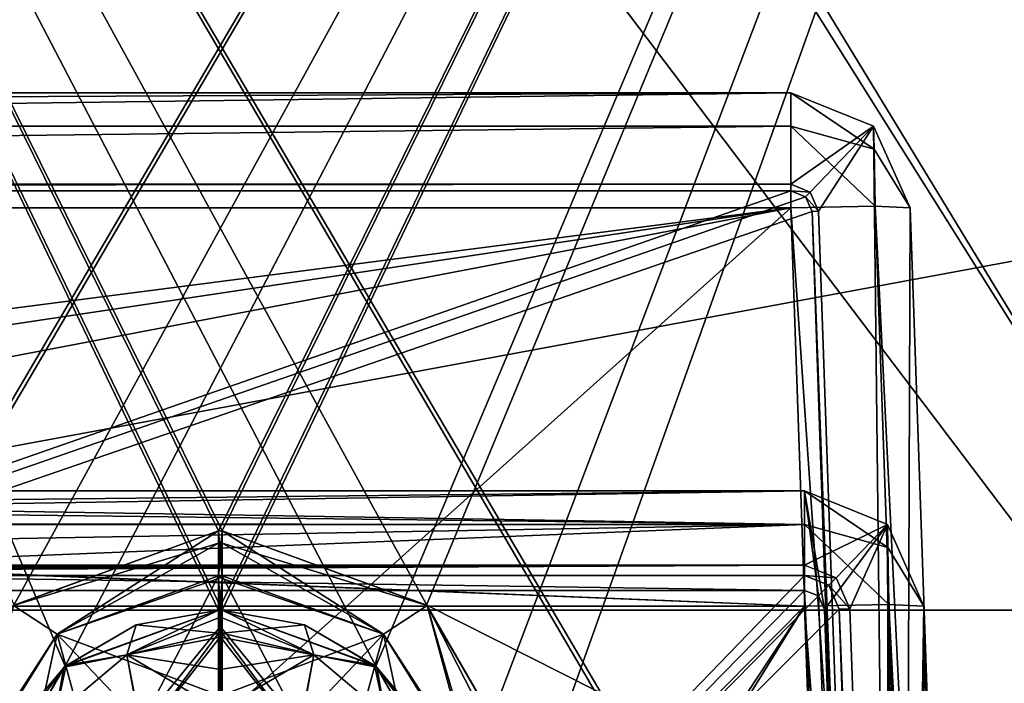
# Model space of a CAD drawing. Header units: millimetres. Extents: x -269 to 269, y -42 to 416.
# Tile 193 of 256: x 163 to 188, y 50 to 67. Entities that reach past the tile are written whole.
import ezdxf

# ---------------------------------------------------------------- set-up
doc = ezdxf.new("R2010")
doc.units = ezdxf.units.MM
doc.header["$LTSCALE"] = 65.185185
for name, color, linetype in [('13', 7, 'CONTINUOUS'), ('16', 7, 'CONTINUOUS'), ('1796', 7, 'CONTINUOUS'), ('1879', 7, 'CONTINUOUS'), ('1882', 7, 'CONTINUOUS'), ('1887', 7, 'CONTINUOUS'), ('1888', 7, 'CONTINUOUS'), ('1889', 7, 'CONTINUOUS'), ('1890', 7, 'CONTINUOUS'), ('1891', 7, 'CONTINUOUS'), ('1892', 7, 'CONTINUOUS'), ('1897', 7, 'CONTINUOUS'), ('1915', 7, 'CONTINUOUS'), ('1916', 7, 'CONTINUOUS'), ('1917', 7, 'CONTINUOUS'), ('1920', 7, 'CONTINUOUS'), ('1928', 7, 'CONTINUOUS'), ('1929', 7, 'CONTINUOUS'), ('1971', 7, 'CONTINUOUS'), ('1972', 7, 'CONTINUOUS'), ('1973', 7, 'CONTINUOUS'), ('1974', 7, 'CONTINUOUS'), ('1977', 7, 'CONTINUOUS'), ('1979', 7, 'CONTINUOUS'), ('1982', 7, 'CONTINUOUS'), ('2036', 7, 'CONTINUOUS'), ('2039', 7, 'CONTINUOUS'), ('2040', 7, 'CONTINUOUS'), ('2041', 7, 'CONTINUOUS'), ('2042', 7, 'CONTINUOUS'), ('2043', 7, 'CONTINUOUS'), ('2044', 7, 'CONTINUOUS'), ('2045', 7, 'CONTINUOUS'), ('2048', 7, 'CONTINUOUS'), ('2050', 7, 'CONTINUOUS'), ('2051', 7, 'CONTINUOUS'), ('2052', 7, 'CONTINUOUS'), ('2344', 7, 'CONTINUOUS'), ('2345', 7, 'CONTINUOUS'), ('2346', 7, 'CONTINUOUS'), ('2424', 7, 'CONTINUOUS'), ('2432', 7, 'CONTINUOUS'), ('2484', 7, 'CONTINUOUS'), ('2485', 7, 'CONTINUOUS'), ('2486', 7, 'CONTINUOUS'), ('2487', 7, 'CONTINUOUS'), ('2496', 7, 'CONTINUOUS'), ('2497', 7, 'CONTINUOUS'), ('2498', 7, 'CONTINUOUS'), ('2499', 7, 'CONTINUOUS'), ('2500', 7, 'CONTINUOUS'), ('2501', 7, 'CONTINUOUS'), ('2502', 7, 'CONTINUOUS'), ('2519', 7, 'CONTINUOUS'), ('2638', 7, 'CONTINUOUS'), ('2654', 7, 'CONTINUOUS'), ('2709', 7, 'CONTINUOUS'), ('2710', 7, 'CONTINUOUS'), ('2711', 7, 'CONTINUOUS'), ('2712', 7, 'CONTINUOUS'), ('2715', 7, 'CONTINUOUS'), ('2716', 7, 'CONTINUOUS'), ('2749', 7, 'CONTINUOUS'), ('2764', 7, 'CONTINUOUS'), ('2765', 7, 'CONTINUOUS'), ('2766', 7, 'CONTINUOUS'), ('2767', 7, 'CONTINUOUS'), ('2770', 7, 'CONTINUOUS'), ('2771', 7, 'CONTINUOUS')]:
    doc.layers.add(name, color=color, linetype=linetype)

msp = doc.modelspace()

# ---------------------------------------------------------------- linework, layer by layer
at = {"layer": '13', "color": 250, "linetype": 'Continuous', "true_color": 0x404040}
for points in [[(227, -16, -447), (-227, -16, -447), (227, 68, -447), (227, -16, -447)], [(-227, -16, -447), (-227, 68, -447), (227, 68, -447), (-227, -16, -447)]]:
    msp.add_3dface(points, dxfattribs=at)
at = {"layer": '16', "color": 250, "linetype": 'Continuous', "true_color": 0x404040}
for points in [[(-227, 68.009, -431.591), (-227, 0.991, -431.006), (227, 0.991, -431.006), (-227, 68.009, -431.591)], [(227, 68.009, -431.591), (-227, 68.009, -431.591), (227, 0.991, -431.006), (227, 68.009, -431.591)]]:
    msp.add_3dface(points, dxfattribs=at)
at = {"layer": '1796', "linetype": 'Continuous'}
for points in [[(131.918, 52.105, -329.32), (149.904, 2.5, -327.587), (182.682, 52.105, -329.32), (131.918, 52.105, -329.32)], [(182.682, 52.105, -329.32), (149.904, 2.5, -327.587), (150.344, 0, -327.5), (182.682, 52.105, -329.32)], [(184.502, 0, -327.5), (182.682, 52.105, -329.32), (150.344, 0, -327.5), (184.502, 0, -327.5)]]:
    msp.add_3dface(points, dxfattribs=at)
at = {"layer": '1879', "linetype": 'Continuous'}
for points in [[(182.682, 52.5), (12.318, 52.5), (182.682, 52.5, -15.165), (182.682, 52.5)], [(182.682, 52.5, -15.165), (12.318, 52.5), (131.901, 52.5, -15.165), (182.682, 52.5, -15.165)]]:
    msp.add_3dface(points, dxfattribs=at)
at = {"layer": '1882', "linetype": 'Continuous'}
for points in [[(12.318, 55, -347), (12.318, 55, -332.318), (182.682, 55, -347), (12.318, 55, -347)], [(182.682, 55, -347), (12.318, 55, -332.318), (63.082, 55, -332.318), (182.682, 55, -347)], [(182.682, 55, -14.682), (131.918, 55, -14.682), (12.318, 55), (182.682, 55, -14.682)], [(182.682, 55), (182.682, 55, -14.682), (12.318, 55), (182.682, 55)], [(131.918, 55, -332.318), (182.682, 55, -347), (63.082, 55, -332.318), (131.918, 55, -332.318)], [(182.682, 55, -332.318), (182.682, 55, -347), (131.918, 55, -332.318), (182.682, 55, -332.318)]]:
    msp.add_3dface(points, dxfattribs=at)
at = {"layer": '1887', "linetype": 'Continuous'}
for points in [[(12.318, 55, -347), (182.682, 55, -347), (12.318, 53.137, -347), (12.318, 55, -347)], [(12.318, 53.137, -347), (182.682, 55, -347), (182.682, 53.137, -347), (12.318, 53.137, -347)], [(182.682, 55, -347), (184.766, 54.158, -347), (182.682, 53.137, -347), (182.682, 55, -347)], [(182.682, 53.137, -347), (184.766, 54.158, -347), (183.472, 52.818, -347), (182.682, 53.137, -347)], [(184.766, 54.158, -347), (183.819, 52.04, -347), (183.472, 52.818, -347), (184.766, 54.158, -347)], [(183.819, 52.04, -347), (184.766, 54.158, -347), (185.571, 1.863, -347), (183.819, 52.04, -347)], [(184.766, 54.158, -347), (185.68, 52.105, -347), (185.571, 1.863, -347), (184.766, 54.158, -347)], [(185.68, 52.105, -347), (187.5, 0, -347), (185.571, 1.863, -347), (185.68, 52.105, -347)]]:
    msp.add_3dface(points, dxfattribs=at)
at = {"layer": '1888', "linetype": 'Continuous'}
for points in [[(187.5, 0, -330.498), (187.5, 0, -347), (185.68, 52.105, -347), (187.5, 0, -330.498)], [(187.5, 0, -330.498), (185.68, 52.105, -347), (185.68, 52.105, -332.318), (187.5, 0, -330.498)]]:
    msp.add_3dface(points, dxfattribs=at)
at = {"layer": '1889', "linetype": 'Continuous'}
for points in [[(182.682, 52.105, -329.32), (186.622, 0, -328.378), (184.801, 52.148, -330.199), (182.682, 52.105, -329.32)], [(182.682, 52.105, -329.32), (184.502, 0, -327.5), (186.622, 0, -328.378), (182.682, 52.105, -329.32)], [(186.622, 0, -328.378), (187.5, 0, -330.498), (184.801, 52.148, -330.199), (186.622, 0, -328.378)], [(187.5, 0, -330.498), (185.68, 52.105, -332.318), (184.801, 52.148, -330.199), (187.5, 0, -330.498)]]:
    msp.add_3dface(points, dxfattribs=at)
at = {"layer": '1890', "linetype": 'Continuous'}
for points in [[(184.766, 54.158, -332.318), (182.682, 55, -332.318), (184.776, 53.581, -330.863), (184.766, 54.158, -332.318)], [(184.776, 53.581, -330.863), (182.682, 55, -332.318), (182.682, 54.159, -330.234), (184.776, 53.581, -330.863)], [(182.682, 52.105, -329.32), (184.801, 52.148, -330.199), (182.682, 54.159, -330.234), (182.682, 52.105, -329.32)], [(184.801, 52.148, -330.199), (184.776, 53.581, -330.863), (182.682, 54.159, -330.234), (184.801, 52.148, -330.199)], [(185.68, 52.105, -332.318), (184.766, 54.158, -332.318), (184.776, 53.581, -330.863), (185.68, 52.105, -332.318)], [(184.801, 52.148, -330.199), (185.68, 52.105, -332.318), (184.776, 53.581, -330.863), (184.801, 52.148, -330.199)]]:
    msp.add_3dface(points, dxfattribs=at)
at = {"layer": '1891', "linetype": 'Continuous'}
for points in [[(182.682, 55, -347), (182.682, 55, -332.318), (184.766, 54.158, -332.318), (182.682, 55, -347)], [(184.766, 54.158, -347), (182.682, 55, -347), (184.766, 54.158, -332.318), (184.766, 54.158, -347)], [(185.68, 52.105, -347), (184.766, 54.158, -347), (185.68, 52.105, -332.318), (185.68, 52.105, -347)], [(185.68, 52.105, -332.318), (184.766, 54.158, -347), (184.766, 54.158, -332.318), (185.68, 52.105, -332.318)]]:
    msp.add_3dface(points, dxfattribs=at)
at = {"layer": '1892', "linetype": 'Continuous'}
for points in [[(182.682, 55, -332.318), (131.918, 55, -332.318), (131.918, 54.187, -330.265), (182.682, 55, -332.318)], [(182.682, 54.159, -330.234), (182.682, 55, -332.318), (131.918, 54.187, -330.265), (182.682, 54.159, -330.234)], [(131.918, 54.159, -330.234), (182.682, 54.159, -330.234), (131.918, 54.187, -330.265), (131.918, 54.159, -330.234)], [(131.918, 52.105, -329.32), (182.682, 52.105, -329.32), (182.682, 54.159, -330.234), (131.918, 52.105, -329.32)], [(131.918, 52.105, -329.32), (182.682, 54.159, -330.234), (131.918, 53.251, -329.591), (131.918, 52.105, -329.32)], [(131.918, 53.251, -329.591), (182.682, 54.159, -330.234), (131.918, 54.159, -330.234), (131.918, 53.251, -329.591)]]:
    msp.add_3dface(points, dxfattribs=at)
at = {"layer": '1897', "linetype": 'Continuous'}
for points in [[(133.651, 2.5, -19.413), (131.918, 52.105, -17.68), (182.682, 52.105, -17.68), (133.651, 2.5, -19.413)], [(149.904, 2.5, -19.413), (133.651, 2.5, -19.413), (182.682, 52.105, -17.68), (149.904, 2.5, -19.413)], [(150.344, 0, -19.5), (149.904, 2.5, -19.413), (182.682, 52.105, -17.68), (150.344, 0, -19.5)], [(184.502, 0, -19.5), (150.344, 0, -19.5), (182.682, 52.105, -17.68), (184.502, 0, -19.5)]]:
    msp.add_3dface(points, dxfattribs=at)
at = {"layer": '1915', "linetype": 'Continuous'}
for points in [[(184.502, 0, -19.5), (182.682, 52.105, -17.68), (184.801, 52.148, -16.801), (184.502, 0, -19.5)], [(186.622, 0, -18.622), (184.502, 0, -19.5), (184.801, 52.148, -16.801), (186.622, 0, -18.622)], [(185.68, 52.105, -14.682), (186.622, 0, -18.622), (184.801, 52.148, -16.801), (185.68, 52.105, -14.682)], [(187.5, 0, -16.502), (186.622, 0, -18.622), (185.68, 52.105, -14.682), (187.5, 0, -16.502)]]:
    msp.add_3dface(points, dxfattribs=at)
at = {"layer": '1916', "linetype": 'Continuous'}
for points in [[(187.5, 0), (187.5, 0, -16.502), (185.68, 52.105, -14.682), (187.5, 0)], [(187.5, 0), (185.68, 52.105, -14.682), (185.68, 52.105), (187.5, 0)]]:
    msp.add_3dface(points, dxfattribs=at)
at = {"layer": '1917', "linetype": 'Continuous'}
for points in [[(12.318, 52.5), (182.682, 52.5), (12.318, 55), (12.318, 52.5)], [(182.682, 52.5), (182.682, 55), (12.318, 55), (182.682, 52.5)], [(182.682, 55), (182.682, 52.5), (183.03, 52.36), (182.682, 55)], [(184.766, 54.158), (182.682, 55), (183.182, 52.017), (184.766, 54.158)], [(183.182, 52.017), (182.682, 55), (183.03, 52.36), (183.182, 52.017)], [(184.911, 2.5), (184.766, 54.158), (183.182, 52.017), (184.911, 2.5)], [(185.68, 52.105), (184.766, 54.158), (184.911, 2.5), (185.68, 52.105)], [(187.5, 0), (185.68, 52.105), (184.911, 2.5), (187.5, 0)]]:
    msp.add_3dface(points, dxfattribs=at)
at = {"layer": '1920', "linetype": 'Continuous'}
for points in [[(182.682, 52.5, -15.165), (131.901, 52.5, -15.165), (133.647, 2.5, -16.911), (182.682, 52.5, -15.165)], [(182.682, 52.5, -15.165), (133.647, 2.5, -16.911), (184.911, 2.5, -16.911), (182.682, 52.5, -15.165)], [(182.682, 52.5, -15.165), (184.911, 2.5, -16.911), (183.03, 52.36, -15.17), (182.682, 52.5, -15.165)], [(183.03, 52.36, -15.17), (184.911, 2.5, -16.911), (183.182, 52.017, -15.182), (183.03, 52.36, -15.17)]]:
    msp.add_3dface(points, dxfattribs=at)
at = {"layer": '1928', "linetype": 'Continuous'}
for points in [[(182.682, 52.5), (182.682, 52.5, -15.165), (183.03, 52.36, -15.17), (182.682, 52.5)], [(183.03, 52.36), (182.682, 52.5), (183.03, 52.36, -15.17), (183.03, 52.36)], [(183.182, 52.017), (183.03, 52.36), (183.182, 52.017, -15.182), (183.182, 52.017)], [(183.03, 52.36), (183.03, 52.36, -15.17), (183.182, 52.017, -15.182), (183.03, 52.36)]]:
    msp.add_3dface(points, dxfattribs=at)
at = {"layer": '1929', "linetype": 'Continuous'}
for points in [[(184.911, 2.5), (183.182, 52.017), (184.911, 2.5, -16.911), (184.911, 2.5)], [(184.911, 2.5, -16.911), (183.182, 52.017), (183.182, 52.017, -15.182), (184.911, 2.5, -16.911)]]:
    msp.add_3dface(points, dxfattribs=at)
at = {"layer": '1971', "linetype": 'Continuous'}
for points in [[(182.682, 55, -14.682), (182.682, 55), (184.766, 54.158), (182.682, 55, -14.682)], [(182.682, 55, -14.682), (184.766, 54.158), (184.766, 54.158, -14.682), (182.682, 55, -14.682)], [(185.68, 52.105), (185.68, 52.105, -14.682), (184.766, 54.158, -14.682), (185.68, 52.105)], [(184.766, 54.158), (185.68, 52.105), (184.766, 54.158, -14.682), (184.766, 54.158)]]:
    msp.add_3dface(points, dxfattribs=at)
at = {"layer": '1972', "linetype": 'Continuous'}
for points in [[(182.682, 55, -14.682), (184.766, 54.158, -14.682), (184.776, 53.581, -16.137), (182.682, 55, -14.682)], [(182.682, 55, -14.682), (184.776, 53.581, -16.137), (182.682, 54.159, -16.766), (182.682, 55, -14.682)], [(184.801, 52.148, -16.801), (182.682, 52.105, -17.68), (182.682, 54.159, -16.766), (184.801, 52.148, -16.801)], [(184.776, 53.581, -16.137), (184.801, 52.148, -16.801), (182.682, 54.159, -16.766), (184.776, 53.581, -16.137)], [(184.766, 54.158, -14.682), (185.68, 52.105, -14.682), (184.776, 53.581, -16.137), (184.766, 54.158, -14.682)], [(185.68, 52.105, -14.682), (184.801, 52.148, -16.801), (184.776, 53.581, -16.137), (185.68, 52.105, -14.682)]]:
    msp.add_3dface(points, dxfattribs=at)
at = {"layer": '1973', "linetype": 'Continuous'}
for points in [[(131.918, 55, -14.682), (182.682, 55, -14.682), (182.682, 54.159, -16.766), (131.918, 55, -14.682)], [(131.918, 54.769, -15.837), (131.918, 55, -14.682), (182.682, 54.159, -16.766), (131.918, 54.769, -15.837)], [(131.918, 54.157, -16.767), (131.918, 54.769, -15.837), (182.682, 54.159, -16.766), (131.918, 54.157, -16.767)], [(182.682, 52.105, -17.68), (131.918, 54.157, -16.767), (182.682, 54.159, -16.766), (182.682, 52.105, -17.68)], [(131.918, 54.128, -16.797), (131.918, 54.157, -16.767), (182.682, 52.105, -17.68), (131.918, 54.128, -16.797)], [(131.918, 52.105, -17.68), (131.918, 54.128, -16.797), (182.682, 52.105, -17.68), (131.918, 52.105, -17.68)]]:
    msp.add_3dface(points, dxfattribs=at)
at = {"layer": '1974', "linetype": 'Continuous'}
for points in [[(183.819, 52.04, -347), (185.571, 1.863, -347), (183.554, 52.03, -331.818), (183.819, 52.04, -347)], [(183.554, 52.03, -331.818), (185.571, 1.863, -347), (185.265, 2.158, -330.077), (183.554, 52.03, -331.818)]]:
    msp.add_3dface(points, dxfattribs=at)
at = {"layer": '1977', "linetype": 'Continuous'}
for points in [[(12.318, 53.137, -347), (182.682, 53.137, -347), (12.318, 52.873, -331.848), (12.318, 53.137, -347)], [(182.682, 53.137, -347), (63.112, 52.873, -331.848), (12.318, 52.873, -331.848), (182.682, 53.137, -347)], [(182.682, 53.137, -347), (74.02, 52.823, -329.024), (63.112, 52.873, -331.848), (182.682, 53.137, -347)], [(182.682, 53.137, -347), (82.183, 52.688, -321.262), (74.02, 52.823, -329.024), (182.682, 53.137, -347)], [(182.682, 53.137, -347), (120.978, 52.823, -329.023), (82.183, 52.688, -321.262), (182.682, 53.137, -347)], [(131.888, 52.873, -331.848), (120.978, 52.823, -329.023), (182.682, 53.137, -347), (131.888, 52.873, -331.848)], [(131.888, 52.873, -331.848), (182.682, 53.137, -347), (182.682, 52.873, -331.848), (131.888, 52.873, -331.848)]]:
    msp.add_3dface(points, dxfattribs=at)
at = {"layer": '1979', "linetype": 'Continuous'}
for points in [[(133.659, 2.158, -330.077), (131.888, 52.873, -331.848), (182.682, 52.873, -331.848), (133.659, 2.158, -330.077)], [(133.659, 2.158, -330.077), (182.682, 52.873, -331.848), (183.288, 52.628, -331.839), (133.659, 2.158, -330.077)], [(183.554, 52.03, -331.818), (133.659, 2.158, -330.077), (183.288, 52.628, -331.839), (183.554, 52.03, -331.818)], [(133.659, 2.158, -330.077), (183.554, 52.03, -331.818), (185.265, 2.158, -330.077), (133.659, 2.158, -330.077)]]:
    msp.add_3dface(points, dxfattribs=at)
at = {"layer": '1982', "linetype": 'Continuous'}
for points in [[(182.682, 53.137, -347), (183.472, 52.818, -347), (182.682, 52.873, -331.848), (182.682, 53.137, -347)], [(182.682, 52.873, -331.848), (183.472, 52.818, -347), (183.288, 52.628, -331.839), (182.682, 52.873, -331.848)], [(183.472, 52.818, -347), (183.819, 52.04, -347), (183.288, 52.628, -331.839), (183.472, 52.818, -347)], [(183.819, 52.04, -347), (183.554, 52.03, -331.818), (183.288, 52.628, -331.839), (183.819, 52.04, -347)]]:
    msp.add_3dface(points, dxfattribs=at)
at = {"layer": '2036', "linetype": 'Continuous'}
for points in [[(12.667, 62.105, -419.169), (107.353, 52.43, -418.831), (182.333, 62.105, -419.169), (12.667, 62.105, -419.169)], [(182.333, 62.105, -419.169), (107.353, 52.43, -418.831), (110.133, 51.307, -418.792), (182.333, 62.105, -419.169)], [(111.351, 48.57, -418.696), (182.333, 62.105, -419.169), (110.133, 51.307, -418.792), (111.351, 48.57, -418.696)], [(113.047, 0, -417), (182.333, 62.105, -419.169), (111.351, 48.57, -418.696), (113.047, 0, -417)], [(113.047, 0, -417), (184.502, 0, -417), (182.333, 62.105, -419.169), (113.047, 0, -417)]]:
    msp.add_3dface(points, dxfattribs=at)
at = {"layer": '2039', "linetype": 'Continuous'}
for points in [[(12.667, 65, -431), (182.333, 65, -431), (12.667, 62.699, -431), (12.667, 65, -431)], [(12.667, 62.699, -431), (182.333, 65, -431), (182.333, 62.699, -431), (12.667, 62.699, -431)], [(182.333, 65, -431), (184.417, 64.158, -431), (182.333, 62.699, -431), (182.333, 65, -431)], [(182.333, 62.699, -431), (184.417, 64.158, -431), (182.819, 62.503, -431), (182.333, 62.699, -431)], [(184.417, 64.158, -431), (183.032, 62.024, -431), (182.819, 62.503, -431), (184.417, 64.158, -431)], [(183.032, 62.024, -431), (184.417, 64.158, -431), (185.117, 2.301, -431), (183.032, 62.024, -431)], [(184.417, 64.158, -431), (185.331, 62.105, -431), (185.117, 2.301, -431), (184.417, 64.158, -431)], [(185.331, 62.105, -431), (187.5, 0, -431), (185.117, 2.301, -431), (185.331, 62.105, -431)]]:
    msp.add_3dface(points, dxfattribs=at)
at = {"layer": '2040', "linetype": 'Continuous'}
for points in [[(187.5, 0, -419.998), (187.5, 0, -431), (185.331, 62.105, -431), (187.5, 0, -419.998)], [(187.5, 0, -419.998), (185.331, 62.105, -431), (185.331, 62.105, -422.167), (187.5, 0, -419.998)]]:
    msp.add_3dface(points, dxfattribs=at)
at = {"layer": '2041', "linetype": 'Continuous'}
for points in [[(182.333, 62.105, -419.169), (186.622, 0, -417.878), (184.452, 62.148, -420.048), (182.333, 62.105, -419.169)], [(186.622, 0, -417.878), (187.5, 0, -419.998), (184.452, 62.148, -420.048), (186.622, 0, -417.878)], [(187.5, 0, -419.998), (185.331, 62.105, -422.167), (184.452, 62.148, -420.048), (187.5, 0, -419.998)], [(184.502, 0, -417), (186.622, 0, -417.878), (182.333, 62.105, -419.169), (184.502, 0, -417)]]:
    msp.add_3dface(points, dxfattribs=at)
at = {"layer": '2042', "linetype": 'Continuous'}
for points in [[(184.417, 64.158, -422.167), (182.333, 65, -422.167), (184.427, 63.581, -420.712), (184.417, 64.158, -422.167)], [(184.427, 63.581, -420.712), (182.333, 65, -422.167), (182.333, 64.159, -420.084), (184.427, 63.581, -420.712)], [(182.333, 62.105, -419.169), (184.452, 62.148, -420.048), (182.333, 64.159, -420.084), (182.333, 62.105, -419.169)], [(184.452, 62.148, -420.048), (184.427, 63.581, -420.712), (182.333, 64.159, -420.084), (184.452, 62.148, -420.048)], [(185.331, 62.105, -422.167), (184.417, 64.158, -422.167), (184.427, 63.581, -420.712), (185.331, 62.105, -422.167)], [(184.452, 62.148, -420.048), (185.331, 62.105, -422.167), (184.427, 63.581, -420.712), (184.452, 62.148, -420.048)]]:
    msp.add_3dface(points, dxfattribs=at)
at = {"layer": '2043', "linetype": 'Continuous'}
for points in [[(184.417, 64.158, -431), (182.333, 65, -431), (184.417, 64.158, -422.167), (184.417, 64.158, -431)], [(182.333, 65, -431), (182.333, 65, -422.167), (184.417, 64.158, -422.167), (182.333, 65, -431)], [(185.331, 62.105, -431), (184.417, 64.158, -431), (185.331, 62.105, -422.167), (185.331, 62.105, -431)], [(185.331, 62.105, -422.167), (184.417, 64.158, -431), (184.417, 64.158, -422.167), (185.331, 62.105, -422.167)]]:
    msp.add_3dface(points, dxfattribs=at)
at = {"layer": '2044', "linetype": 'Continuous'}
for points in [[(182.333, 65, -431), (12.667, 65, -431), (182.333, 65, -422.167), (182.333, 65, -431)], [(182.333, 65, -422.167), (12.667, 65, -431), (12.667, 65, -422.167), (182.333, 65, -422.167)]]:
    msp.add_3dface(points, dxfattribs=at)
at = {"layer": '2045', "linetype": 'Continuous'}
for points in [[(182.333, 64.159, -420.084), (182.333, 65, -422.167), (12.667, 64.158, -420.083), (182.333, 64.159, -420.084)], [(182.333, 65, -422.167), (12.667, 65, -422.167), (12.667, 64.158, -420.083), (182.333, 65, -422.167)], [(12.667, 62.105, -419.169), (182.333, 62.105, -419.169), (182.333, 64.159, -420.084), (12.667, 62.105, -419.169)], [(12.667, 62.105, -419.169), (182.333, 64.159, -420.084), (12.667, 64.158, -420.083), (12.667, 62.105, -419.169)]]:
    msp.add_3dface(points, dxfattribs=at)
at = {"layer": '2048', "linetype": 'Continuous'}
for points in [[(183.032, 62.024, -431), (185.117, 2.301, -431), (182.869, 62.019, -421.667), (183.032, 62.024, -431)], [(182.869, 62.019, -421.667), (185.117, 2.301, -431), (184.911, 2.5, -419.589), (182.869, 62.019, -421.667)]]:
    msp.add_3dface(points, dxfattribs=at)
at = {"layer": '2050', "linetype": 'Continuous'}
for points in [[(182.706, 62.386, -421.68), (10.089, 2.5, -419.589), (182.333, 62.537, -421.685), (182.706, 62.386, -421.68)], [(182.333, 62.537, -421.685), (10.089, 2.5, -419.589), (12.667, 62.537, -421.685), (182.333, 62.537, -421.685)], [(182.869, 62.019, -421.667), (10.089, 2.5, -419.589), (182.706, 62.386, -421.68), (182.869, 62.019, -421.667)], [(182.869, 62.019, -421.667), (184.911, 2.5, -419.589), (10.089, 2.5, -419.589), (182.869, 62.019, -421.667)]]:
    msp.add_3dface(points, dxfattribs=at)
at = {"layer": '2051', "linetype": 'Continuous'}
for points in [[(182.333, 62.699, -431), (182.819, 62.503, -431), (182.333, 62.537, -421.685), (182.333, 62.699, -431)], [(182.819, 62.503, -431), (182.706, 62.386, -421.68), (182.333, 62.537, -421.685), (182.819, 62.503, -431)], [(182.819, 62.503, -431), (183.032, 62.024, -431), (182.706, 62.386, -421.68), (182.819, 62.503, -431)], [(183.032, 62.024, -431), (182.869, 62.019, -421.667), (182.706, 62.386, -421.68), (183.032, 62.024, -431)]]:
    msp.add_3dface(points, dxfattribs=at)
at = {"layer": '2052', "linetype": 'Continuous'}
for points in [[(12.667, 62.699, -431), (182.333, 62.699, -431), (12.667, 62.537, -421.685), (12.667, 62.699, -431)], [(182.333, 62.699, -431), (182.333, 62.537, -421.685), (12.667, 62.537, -421.685), (182.333, 62.699, -431)]]:
    msp.add_3dface(points, dxfattribs=at)
at = {"layer": '2344', "linetype": 'Continuous'}
for points in [[(170.116, 51.632, -317.154), (168.046, 51.429, -315.425), (168.046, 52, -317.186), (170.116, 51.632, -317.154)], [(170.348, 50.884, -315.332), (168.046, 51.429, -315.425), (170.116, 51.632, -317.154), (170.348, 50.884, -315.332)], [(171.93, 50.574, -317.061), (170.348, 50.884, -315.332), (170.116, 51.632, -317.154), (171.93, 50.574, -317.061)], [(168.046, 51.429, -315.425), (170.348, 50.884, -315.332), (168.046, 51.319, -315.283), (168.046, 51.429, -315.425)], [(168.046, 51.319, -315.283), (170.348, 50.884, -315.332), (168.046, 50.522, -314.601), (168.046, 51.319, -315.283)], [(169.958, 48.833, -314.111), (168.046, 49.521, -314.232), (170.348, 50.884, -315.332), (169.958, 48.833, -314.111)], [(170.348, 50.884, -315.332), (168.046, 49.521, -314.232), (168.046, 50.522, -314.601), (170.348, 50.884, -315.332)], [(172.142, 49.376, -315.066), (169.958, 48.833, -314.111), (170.348, 50.884, -315.332), (172.142, 49.376, -315.066)], [(172.142, 49.376, -315.066), (170.348, 50.884, -315.332), (171.93, 50.574, -317.061), (172.142, 49.376, -315.066)], [(173.955, 47.042, -316.749), (172.142, 49.376, -315.066), (171.93, 50.574, -317.061), (173.955, 47.042, -316.749)]]:
    msp.add_3dface(points, dxfattribs=at)
at = {"layer": '2345', "linetype": 'Continuous'}
for points in [[(170.116, 51.632, -317.154), (168.046, 52, -317.186), (171.904, 50.596, -326.953), (170.116, 51.632, -317.154)], [(171.904, 50.596, -326.953), (168.046, 52, -317.186), (168.046, 52, -327.002), (171.904, 50.596, -326.953)], [(171.93, 50.574, -317.061), (170.116, 51.632, -317.154), (171.904, 50.596, -326.953), (171.93, 50.574, -317.061)], [(173.955, 47.042, -326.829), (171.93, 50.574, -317.061), (171.904, 50.596, -326.953), (173.955, 47.042, -326.829)], [(173.955, 47.042, -326.829), (173.955, 47.042, -316.749), (171.93, 50.574, -317.061), (173.955, 47.042, -326.829)]]:
    msp.add_3dface(points, dxfattribs=at)
at = {"layer": '2346', "linetype": 'Continuous'}
for points in [[(198.093, 15, -325.71), (171.904, 50.596, -326.953), (130.499, 130, -329.726), (198.093, 15, -325.71)], [(205.501, 130, -329.726), (198.093, 15, -325.71), (130.499, 130, -329.726), (205.501, 130, -329.726)], [(171.904, 50.596, -326.953), (168.046, 52, -327.002), (130.499, 130, -329.726), (171.904, 50.596, -326.953)], [(130.499, 130, -329.726), (168.046, 52, -327.002), (167.954, 52, -327.002), (130.499, 130, -329.726)], [(162.045, 47.042, -326.829), (130.499, 130, -329.726), (164.096, 50.596, -326.953), (162.045, 47.042, -326.829)], [(164.096, 50.596, -326.953), (130.499, 130, -329.726), (167.954, 52, -327.002), (164.096, 50.596, -326.953)], [(198.093, 15, -325.71), (173.955, 47.042, -326.829), (171.904, 50.596, -326.953), (198.093, 15, -325.71)]]:
    msp.add_3dface(points, dxfattribs=at)
at = {"layer": '2424', "linetype": 'Continuous'}
for points in [[(189.75, 127.8, -186.851), (143.589, 52, -189.498), (191.743, 128.6, -186.823), (189.75, 127.8, -186.851)], [(191.743, 128.6, -186.823), (143.589, 52, -189.498), (192.411, 52, -189.498), (191.743, 128.6, -186.823)], [(146.25, 127.8, -186.851), (143.589, 52, -189.498), (189.75, 127.8, -186.851), (146.25, 127.8, -186.851)], [(137.93, 14.651, -190.802), (198.07, 14.651, -190.802), (193.6, 52, -189.498), (137.93, 14.651, -190.802)], [(143.589, 52, -189.498), (137.93, 14.651, -190.802), (192.411, 52, -189.498), (143.589, 52, -189.498)], [(192.411, 52, -189.498), (137.93, 14.651, -190.802), (193.6, 52, -189.498), (192.411, 52, -189.498)]]:
    msp.add_3dface(points, dxfattribs=at)
at = {"layer": '2432', "linetype": 'Continuous'}
for points in [[(144.257, 128.6, -160.177), (192.411, 52, -157.502), (143.589, 52, -157.502), (144.257, 128.6, -160.177)], [(146.25, 127.8, -160.149), (192.411, 52, -157.502), (144.257, 128.6, -160.177), (146.25, 127.8, -160.149)], [(189.75, 127.8, -160.149), (192.411, 52, -157.502), (146.25, 127.8, -160.149), (189.75, 127.8, -160.149)], [(198.07, 14.651, -156.198), (137.93, 14.651, -156.198), (142.4, 52, -157.502), (198.07, 14.651, -156.198)], [(143.589, 52, -157.502), (198.07, 14.651, -156.198), (142.4, 52, -157.502), (143.589, 52, -157.502)], [(192.411, 52, -157.502), (198.07, 14.651, -156.198), (143.589, 52, -157.502), (192.411, 52, -157.502)]]:
    msp.add_3dface(points, dxfattribs=at)
at = {"layer": '2484', "linetype": 'Continuous'}
for points in [[(164.096, 50.596, -326.953), (167.954, 52, -327.002), (164.129, 50.623, -317.065), (164.096, 50.596, -326.953)], [(164.129, 50.623, -317.065), (167.954, 52, -327.002), (167.954, 52, -317.186), (164.129, 50.623, -317.065)], [(162.045, 47.042, -326.829), (164.096, 50.596, -326.953), (162.045, 47.042, -316.749), (162.045, 47.042, -326.829)], [(162.045, 47.042, -316.749), (164.096, 50.596, -326.953), (162.769, 49.02, -316.924), (162.045, 47.042, -316.749)], [(162.769, 49.02, -316.924), (164.096, 50.596, -326.953), (164.129, 50.623, -317.065), (162.769, 49.02, -316.924)]]:
    msp.add_3dface(points, dxfattribs=at)
at = {"layer": '2485', "linetype": 'Continuous'}
for points in [[(164.129, 50.623, -317.065), (167.954, 52, -317.186), (165.652, 50.885, -315.332), (164.129, 50.623, -317.065)], [(165.652, 50.885, -315.332), (167.954, 52, -317.186), (167.954, 51.81, -316.136), (165.652, 50.885, -315.332)], [(167.954, 51.429, -315.426), (165.652, 50.885, -315.332), (167.954, 51.81, -316.136), (167.954, 51.429, -315.426)], [(167.954, 51.429, -315.426), (166.03, 48.823, -314.109), (165.652, 50.885, -315.332), (167.954, 51.429, -315.426)], [(167.954, 51.278, -315.234), (166.03, 48.823, -314.109), (167.954, 51.429, -315.426), (167.954, 51.278, -315.234)], [(167.954, 49.521, -314.232), (166.03, 48.823, -314.109), (167.954, 51.278, -315.234), (167.954, 49.521, -314.232)], [(165.652, 50.885, -315.332), (166.03, 48.823, -314.109), (163.858, 49.376, -315.066), (165.652, 50.885, -315.332)], [(164.129, 50.623, -317.065), (165.652, 50.885, -315.332), (163.858, 49.376, -315.066), (164.129, 50.623, -317.065)], [(162.769, 49.02, -316.924), (164.129, 50.623, -317.065), (163.858, 49.376, -315.066), (162.769, 49.02, -316.924)]]:
    msp.add_3dface(points, dxfattribs=at)
at = {"layer": '2486', "linetype": 'Continuous'}
for points in [[(168.046, 52, -317.186), (168.046, 51.429, -315.425), (167.954, 52, -317.186), (168.046, 52, -317.186)], [(167.954, 52, -317.186), (168.046, 51.429, -315.425), (167.954, 51.81, -316.136), (167.954, 52, -317.186)], [(168.046, 51.429, -315.425), (167.954, 51.429, -315.426), (167.954, 51.81, -316.136), (168.046, 51.429, -315.425)], [(168.046, 51.429, -315.425), (168.046, 51.319, -315.283), (167.954, 51.429, -315.426), (168.046, 51.429, -315.425)], [(168.046, 51.319, -315.283), (167.954, 51.278, -315.234), (167.954, 51.429, -315.426), (168.046, 51.319, -315.283)], [(168.046, 51.319, -315.283), (168.046, 50.522, -314.601), (167.954, 51.278, -315.234), (168.046, 51.319, -315.283)], [(168.046, 49.521, -314.232), (167.954, 49.521, -314.232), (167.954, 51.278, -315.234), (168.046, 49.521, -314.232)], [(168.046, 50.522, -314.601), (168.046, 49.521, -314.232), (167.954, 51.278, -315.234), (168.046, 50.522, -314.601)]]:
    msp.add_3dface(points, dxfattribs=at)
at = {"layer": '2487', "linetype": 'Continuous'}
for points in [[(168.046, 52, -327.002), (168.046, 52, -317.186), (167.954, 52, -327.002), (168.046, 52, -327.002)], [(167.954, 52, -327.002), (168.046, 52, -317.186), (167.954, 52, -317.186), (167.954, 52, -327.002)]]:
    msp.add_3dface(points, dxfattribs=at)
at = {"layer": '2496', "linetype": 'Continuous'}
for points in [[(168.046, 52, -29.814), (171.871, 50.623, -29.935), (168.046, 52, -19.998), (168.046, 52, -29.814)], [(168.046, 52, -19.998), (171.871, 50.623, -29.935), (171.904, 50.596, -20.047), (168.046, 52, -19.998)], [(171.871, 50.623, -29.935), (173.231, 49.02, -30.076), (171.904, 50.596, -20.047), (171.871, 50.623, -29.935)], [(173.955, 47.042, -30.251), (173.955, 47.042, -20.171), (171.904, 50.596, -20.047), (173.955, 47.042, -30.251)], [(173.231, 49.02, -30.076), (173.955, 47.042, -30.251), (171.904, 50.596, -20.047), (173.231, 49.02, -30.076)]]:
    msp.add_3dface(points, dxfattribs=at)
at = {"layer": '2497', "linetype": 'Continuous'}
for points in [[(171.871, 50.623, -29.935), (168.046, 52, -29.814), (170.348, 50.885, -31.668), (171.871, 50.623, -29.935)], [(170.348, 50.885, -31.668), (168.046, 52, -29.814), (168.046, 51.81, -30.864), (170.348, 50.885, -31.668)], [(168.046, 51.429, -31.574), (170.348, 50.885, -31.668), (168.046, 51.81, -30.864), (168.046, 51.429, -31.574)], [(168.046, 51.278, -31.766), (169.97, 48.823, -32.891), (168.046, 51.429, -31.574), (168.046, 51.278, -31.766)], [(168.046, 51.429, -31.574), (169.97, 48.823, -32.891), (170.348, 50.885, -31.668), (168.046, 51.429, -31.574)], [(168.046, 49.521, -32.768), (169.97, 48.823, -32.891), (168.046, 51.278, -31.766), (168.046, 49.521, -32.768)], [(170.348, 50.885, -31.668), (169.97, 48.823, -32.891), (172.142, 49.376, -31.934), (170.348, 50.885, -31.668)], [(171.871, 50.623, -29.935), (170.348, 50.885, -31.668), (172.142, 49.376, -31.934), (171.871, 50.623, -29.935)], [(173.231, 49.02, -30.076), (171.871, 50.623, -29.935), (172.142, 49.376, -31.934), (173.231, 49.02, -30.076)]]:
    msp.add_3dface(points, dxfattribs=at)
at = {"layer": '2498', "linetype": 'Continuous'}
for points in [[(168.046, 51.81, -30.864), (168.046, 52, -29.814), (167.954, 51.429, -31.575), (168.046, 51.81, -30.864)], [(167.954, 51.429, -31.575), (168.046, 52, -29.814), (167.954, 52, -29.814), (167.954, 51.429, -31.575)], [(168.046, 51.429, -31.574), (168.046, 51.81, -30.864), (167.954, 51.429, -31.575), (168.046, 51.429, -31.574)], [(168.046, 51.278, -31.766), (168.046, 51.429, -31.574), (167.954, 51.319, -31.717), (168.046, 51.278, -31.766)], [(167.954, 51.319, -31.717), (168.046, 51.429, -31.574), (167.954, 51.429, -31.575), (167.954, 51.319, -31.717)], [(167.954, 50.522, -32.399), (168.046, 51.278, -31.766), (167.954, 51.319, -31.717), (167.954, 50.522, -32.399)], [(167.954, 49.521, -32.768), (168.046, 49.521, -32.768), (168.046, 51.278, -31.766), (167.954, 49.521, -32.768)], [(167.954, 49.521, -32.768), (168.046, 51.278, -31.766), (167.954, 50.522, -32.399), (167.954, 49.521, -32.768)]]:
    msp.add_3dface(points, dxfattribs=at)
at = {"layer": '2499', "linetype": 'Continuous'}
for points in [[(167.954, 51.429, -31.575), (167.954, 52, -29.814), (165.884, 51.632, -29.846), (167.954, 51.429, -31.575)], [(164.07, 50.574, -29.939), (165.652, 50.884, -31.668), (165.884, 51.632, -29.846), (164.07, 50.574, -29.939)], [(165.652, 50.884, -31.668), (167.954, 51.429, -31.575), (165.884, 51.632, -29.846), (165.652, 50.884, -31.668)], [(167.954, 51.319, -31.717), (167.954, 51.429, -31.575), (165.652, 50.884, -31.668), (167.954, 51.319, -31.717)], [(167.954, 50.522, -32.399), (167.954, 51.319, -31.717), (165.652, 50.884, -31.668), (167.954, 50.522, -32.399)], [(163.858, 49.376, -31.934), (166.042, 48.833, -32.889), (165.652, 50.884, -31.668), (163.858, 49.376, -31.934)], [(163.858, 49.376, -31.934), (165.652, 50.884, -31.668), (164.07, 50.574, -29.939), (163.858, 49.376, -31.934)], [(166.042, 48.833, -32.889), (167.954, 49.521, -32.768), (165.652, 50.884, -31.668), (166.042, 48.833, -32.889)], [(167.954, 49.521, -32.768), (167.954, 50.522, -32.399), (165.652, 50.884, -31.668), (167.954, 49.521, -32.768)], [(162.045, 47.042, -30.251), (163.858, 49.376, -31.934), (164.07, 50.574, -29.939), (162.045, 47.042, -30.251)]]:
    msp.add_3dface(points, dxfattribs=at)
at = {"layer": '2500', "linetype": 'Continuous'}
for points in [[(165.884, 51.632, -29.846), (167.954, 52, -29.814), (164.096, 50.596, -20.047), (165.884, 51.632, -29.846)], [(164.096, 50.596, -20.047), (167.954, 52, -29.814), (167.954, 52, -19.998), (164.096, 50.596, -20.047)], [(164.07, 50.574, -29.939), (165.884, 51.632, -29.846), (164.096, 50.596, -20.047), (164.07, 50.574, -29.939)], [(162.045, 47.042, -20.171), (164.07, 50.574, -29.939), (164.096, 50.596, -20.047), (162.045, 47.042, -20.171)], [(162.045, 47.042, -20.171), (162.045, 47.042, -30.251), (164.07, 50.574, -29.939), (162.045, 47.042, -20.171)]]:
    msp.add_3dface(points, dxfattribs=at)
at = {"layer": '2501', "linetype": 'Continuous'}
for points in [[(130.499, 130, -17.274), (137.907, 15, -21.29), (205.501, 130, -17.274), (130.499, 130, -17.274)], [(137.907, 15, -21.29), (164.096, 50.596, -20.047), (205.501, 130, -17.274), (137.907, 15, -21.29)], [(164.096, 50.596, -20.047), (167.954, 52, -19.998), (205.501, 130, -17.274), (164.096, 50.596, -20.047)], [(167.954, 52, -19.998), (168.046, 52, -19.998), (205.501, 130, -17.274), (167.954, 52, -19.998)], [(168.046, 52, -19.998), (171.904, 50.596, -20.047), (205.501, 130, -17.274), (168.046, 52, -19.998)], [(171.904, 50.596, -20.047), (173.955, 47.042, -20.171), (205.501, 130, -17.274), (171.904, 50.596, -20.047)], [(173.955, 47.042, -20.171), (188.052, 15, -21.29), (205.501, 130, -17.274), (173.955, 47.042, -20.171)], [(137.907, 15, -21.29), (162.045, 47.042, -20.171), (164.096, 50.596, -20.047), (137.907, 15, -21.29)]]:
    msp.add_3dface(points, dxfattribs=at)
at = {"layer": '2502', "linetype": 'Continuous'}
for points in [[(168.046, 52, -29.814), (168.046, 52, -19.998), (167.954, 52, -29.814), (168.046, 52, -29.814)], [(167.954, 52, -29.814), (168.046, 52, -19.998), (167.954, 52, -19.998), (167.954, 52, -29.814)]]:
    msp.add_3dface(points, dxfattribs=at)
at = {"layer": '2519', "linetype": 'Continuous'}
for points in [[(130.503, 130, -19.275), (205.497, 130, -19.275), (199.621, 38.791, -22.46), (130.503, 130, -19.275)], [(162.817, 52.133, -21.994), (130.503, 130, -19.275), (167.954, 54, -21.929), (162.817, 52.133, -21.994)], [(167.954, 54, -21.929), (130.503, 130, -19.275), (168.046, 54, -21.929), (167.954, 54, -21.929)], [(168.046, 54, -21.929), (130.503, 130, -19.275), (173.19, 52.127, -21.994), (168.046, 54, -21.929)], [(173.19, 52.127, -21.994), (130.503, 130, -19.275), (199.621, 38.791, -22.46), (173.19, 52.127, -21.994)], [(175.925, 47.389, -22.16), (173.19, 52.127, -21.994), (199.621, 38.791, -22.46), (175.925, 47.389, -22.16)]]:
    msp.add_3dface(points, dxfattribs=at)
at = {"layer": '2638', "linetype": 'Continuous'}
for points in [[(130.503, 130, -188.775), (205.497, 130, -188.775), (198.07, 14.721, -192.801), (130.503, 130, -188.775)], [(130.503, 130, -188.775), (198.07, 14.721, -192.801), (137.93, 14.721, -192.801), (130.503, 130, -188.775)]]:
    msp.add_3dface(points, dxfattribs=at)
at = {"layer": '2654', "linetype": 'Continuous'}
for points in [[(205.497, 130, -327.725), (130.503, 130, -327.725), (136.379, 38.791, -324.54), (205.497, 130, -327.725)], [(205.497, 130, -327.725), (136.379, 38.791, -324.54), (162.81, 52.127, -325.006), (205.497, 130, -327.725)], [(167.954, 54, -325.071), (205.497, 130, -327.725), (162.81, 52.127, -325.006), (167.954, 54, -325.071)], [(168.046, 54, -325.071), (205.497, 130, -327.725), (167.954, 54, -325.071), (168.046, 54, -325.071)], [(173.183, 52.133, -325.006), (205.497, 130, -327.725), (168.046, 54, -325.071), (173.183, 52.133, -325.006)], [(175.925, 47.389, -324.84), (205.497, 130, -327.725), (173.183, 52.133, -325.006), (175.925, 47.389, -324.84)], [(198.321, 38.791, -324.54), (205.497, 130, -327.725), (175.925, 47.389, -324.84), (198.321, 38.791, -324.54)]]:
    msp.add_3dface(points, dxfattribs=at)
at = {"layer": '2709', "linetype": 'Continuous'}
for points in [[(173.183, 52.133, -325.006), (168.046, 54, -325.071), (173.198, 52.12, -317.062), (173.183, 52.133, -325.006)], [(168.046, 54, -325.071), (168.046, 54, -317.186), (173.198, 52.12, -317.062), (168.046, 54, -325.071)], [(175.925, 47.389, -324.84), (173.183, 52.133, -325.006), (175.925, 47.389, -316.749), (175.925, 47.389, -324.84)], [(175.925, 47.389, -316.749), (173.183, 52.133, -325.006), (173.198, 52.12, -317.062), (175.925, 47.389, -316.749)]]:
    msp.add_3dface(points, dxfattribs=at)
at = {"layer": '2710', "linetype": 'Continuous'}
for points in [[(173.198, 52.12, -317.062), (168.046, 54, -317.186), (168.046, 53.684, -315.437), (173.198, 52.12, -317.062)], [(173.198, 52.12, -317.062), (168.046, 53.684, -315.437), (172.1, 51.397, -313.764), (173.198, 52.12, -317.062)], [(168.046, 53.684, -315.437), (168.046, 52.796, -313.933), (172.1, 51.397, -313.764), (168.046, 53.684, -315.437)], [(168.046, 52.796, -313.933), (168.046, 49.868, -312.262), (172.1, 51.397, -313.764), (168.046, 52.796, -313.933)], [(174.482, 47.731, -313.37), (173.198, 52.12, -317.062), (172.1, 51.397, -313.764), (174.482, 47.731, -313.37)], [(174.482, 47.731, -313.37), (175.925, 47.389, -316.749), (173.198, 52.12, -317.062), (174.482, 47.731, -313.37)], [(168.046, 49.868, -312.262), (169.978, 49.163, -312.138), (172.1, 51.397, -313.764), (168.046, 49.868, -312.262)], [(169.978, 49.163, -312.138), (172.902, 47.647, -312.264), (172.1, 51.397, -313.764), (169.978, 49.163, -312.138)], [(172.902, 47.647, -312.264), (174.482, 47.731, -313.37), (172.1, 51.397, -313.764), (172.902, 47.647, -312.264)]]:
    msp.add_3dface(points, dxfattribs=at)
at = {"layer": '2711', "linetype": 'Continuous'}
for points in [[(168.046, 53.684, -315.437), (168.046, 54, -317.186), (167.954, 52.865, -314.014), (168.046, 53.684, -315.437)], [(167.954, 52.865, -314.014), (168.046, 54, -317.186), (167.954, 54, -317.186), (167.954, 52.865, -314.014)], [(168.046, 52.796, -313.933), (168.046, 53.684, -315.437), (167.954, 52.865, -314.014), (168.046, 52.796, -313.933)], [(167.954, 51.536, -312.877), (168.046, 52.796, -313.933), (167.954, 52.865, -314.014), (167.954, 51.536, -312.877)], [(167.954, 49.868, -312.262), (168.046, 49.868, -312.262), (168.046, 52.796, -313.933), (167.954, 49.868, -312.262)], [(167.954, 49.868, -312.262), (168.046, 52.796, -313.933), (167.954, 51.536, -312.877), (167.954, 49.868, -312.262)]]:
    msp.add_3dface(points, dxfattribs=at)
at = {"layer": '2712', "linetype": 'Continuous'}
for points in [[(167.954, 54, -317.186), (162.802, 52.12, -317.062), (163.9, 51.397, -313.764), (167.954, 54, -317.186)], [(167.954, 52.865, -314.014), (167.954, 54, -317.186), (163.9, 51.397, -313.764), (167.954, 52.865, -314.014)], [(166.022, 49.163, -312.138), (167.954, 52.865, -314.014), (163.9, 51.397, -313.764), (166.022, 49.163, -312.138)], [(166.022, 49.163, -312.138), (167.954, 51.536, -312.877), (167.954, 52.865, -314.014), (166.022, 49.163, -312.138)], [(162.802, 52.12, -317.062), (161.62, 47.731, -313.268), (163.9, 51.397, -313.764), (162.802, 52.12, -317.062)], [(166.022, 49.163, -312.138), (167.954, 49.868, -312.262), (167.954, 51.536, -312.877), (166.022, 49.163, -312.138)], [(161.62, 47.731, -313.268), (164.999, 47.389, -311.825), (163.9, 51.397, -313.764), (161.62, 47.731, -313.268)], [(164.999, 47.389, -311.825), (166.022, 49.163, -312.138), (163.9, 51.397, -313.764), (164.999, 47.389, -311.825)]]:
    msp.add_3dface(points, dxfattribs=at)
at = {"layer": '2715', "linetype": 'Continuous'}
for points in [[(167.954, 54, -317.186), (162.81, 52.127, -325.006), (162.802, 52.12, -317.062), (167.954, 54, -317.186)], [(167.954, 54, -325.071), (162.81, 52.127, -325.006), (167.954, 54, -317.186), (167.954, 54, -325.071)]]:
    msp.add_3dface(points, dxfattribs=at)
at = {"layer": '2716', "linetype": 'Continuous'}
for points in [[(168.046, 54, -325.071), (167.954, 54, -325.071), (167.954, 54, -317.186), (168.046, 54, -325.071)], [(168.046, 54, -317.186), (168.046, 54, -325.071), (167.954, 54, -317.186), (168.046, 54, -317.186)]]:
    msp.add_3dface(points, dxfattribs=at)
at = {"layer": '2749', "linetype": 'Continuous'}
for points in [[(205.497, 130, -158.225), (130.503, 130, -158.225), (137.93, 14.721, -154.199), (205.497, 130, -158.225)], [(205.497, 130, -158.225), (137.93, 14.721, -154.199), (198.07, 14.721, -154.199), (205.497, 130, -158.225)]]:
    msp.add_3dface(points, dxfattribs=at)
at = {"layer": '2764', "linetype": 'Continuous'}
for points in [[(162.817, 52.133, -21.994), (167.954, 54, -21.929), (162.802, 52.12, -29.938), (162.817, 52.133, -21.994)], [(167.954, 54, -21.929), (167.954, 54, -29.814), (162.802, 52.12, -29.938), (167.954, 54, -21.929)]]:
    msp.add_3dface(points, dxfattribs=at)
at = {"layer": '2765', "linetype": 'Continuous'}
for points in [[(162.802, 52.12, -29.938), (167.954, 54, -29.814), (167.954, 53.684, -31.563), (162.802, 52.12, -29.938)], [(162.802, 52.12, -29.938), (167.954, 53.684, -31.563), (163.9, 51.397, -33.236), (162.802, 52.12, -29.938)], [(167.954, 53.684, -31.563), (167.954, 52.796, -33.067), (163.9, 51.397, -33.236), (167.954, 53.684, -31.563)], [(167.954, 52.796, -33.067), (167.954, 49.868, -34.738), (163.9, 51.397, -33.236), (167.954, 52.796, -33.067)], [(161.518, 47.731, -33.63), (162.802, 52.12, -29.938), (163.9, 51.397, -33.236), (161.518, 47.731, -33.63)], [(163.098, 47.647, -34.736), (161.518, 47.731, -33.63), (163.9, 51.397, -33.236), (163.098, 47.647, -34.736)], [(166.022, 49.163, -34.862), (163.098, 47.647, -34.736), (163.9, 51.397, -33.236), (166.022, 49.163, -34.862)], [(167.954, 49.868, -34.738), (166.022, 49.163, -34.862), (163.9, 51.397, -33.236), (167.954, 49.868, -34.738)]]:
    msp.add_3dface(points, dxfattribs=at)
at = {"layer": '2766', "linetype": 'Continuous'}
for points in [[(167.954, 53.684, -31.563), (167.954, 54, -29.814), (168.046, 52.865, -32.986), (167.954, 53.684, -31.563)], [(168.046, 52.865, -32.986), (167.954, 54, -29.814), (168.046, 54, -29.814), (168.046, 52.865, -32.986)], [(167.954, 52.796, -33.067), (167.954, 53.684, -31.563), (168.046, 52.865, -32.986), (167.954, 52.796, -33.067)], [(168.046, 51.536, -34.123), (167.954, 52.796, -33.067), (168.046, 52.865, -32.986), (168.046, 51.536, -34.123)], [(168.046, 49.868, -34.738), (167.954, 49.868, -34.738), (167.954, 52.796, -33.067), (168.046, 49.868, -34.738)], [(168.046, 49.868, -34.738), (167.954, 52.796, -33.067), (168.046, 51.536, -34.123), (168.046, 49.868, -34.738)]]:
    msp.add_3dface(points, dxfattribs=at)
at = {"layer": '2767', "linetype": 'Continuous'}
for points in [[(168.046, 52.865, -32.986), (168.046, 54, -29.814), (172.1, 51.397, -33.236), (168.046, 52.865, -32.986)], [(168.046, 54, -29.814), (173.198, 52.12, -29.938), (172.1, 51.397, -33.236), (168.046, 54, -29.814)], [(169.978, 49.163, -34.862), (168.046, 51.536, -34.123), (168.046, 52.865, -32.986), (169.978, 49.163, -34.862)], [(169.978, 49.163, -34.862), (168.046, 52.865, -32.986), (172.1, 51.397, -33.236), (169.978, 49.163, -34.862)], [(173.198, 52.12, -29.938), (174.38, 47.731, -33.732), (172.1, 51.397, -33.236), (173.198, 52.12, -29.938)], [(175.486, 47.647, -32.152), (174.38, 47.731, -33.732), (173.198, 52.12, -29.938), (175.486, 47.647, -32.152)], [(175.925, 47.389, -30.251), (175.486, 47.647, -32.152), (173.198, 52.12, -29.938), (175.925, 47.389, -30.251)], [(169.978, 49.163, -34.862), (168.046, 49.868, -34.738), (168.046, 51.536, -34.123), (169.978, 49.163, -34.862)], [(171.001, 47.389, -35.175), (169.978, 49.163, -34.862), (172.1, 51.397, -33.236), (171.001, 47.389, -35.175)], [(174.38, 47.731, -33.732), (171.001, 47.389, -35.175), (172.1, 51.397, -33.236), (174.38, 47.731, -33.732)]]:
    msp.add_3dface(points, dxfattribs=at)
at = {"layer": '2770', "linetype": 'Continuous'}
for points in [[(168.046, 54, -21.929), (173.19, 52.127, -21.994), (168.046, 54, -29.814), (168.046, 54, -21.929)], [(168.046, 54, -29.814), (173.19, 52.127, -21.994), (173.198, 52.12, -29.938), (168.046, 54, -29.814)], [(173.19, 52.127, -21.994), (175.925, 47.389, -22.16), (173.198, 52.12, -29.938), (173.19, 52.127, -21.994)], [(175.925, 47.389, -22.16), (175.925, 47.389, -30.251), (173.198, 52.12, -29.938), (175.925, 47.389, -22.16)]]:
    msp.add_3dface(points, dxfattribs=at)
at = {"layer": '2771', "linetype": 'Continuous'}
for points in [[(167.954, 54, -21.929), (168.046, 54, -21.929), (168.046, 54, -29.814), (167.954, 54, -21.929)], [(167.954, 54, -29.814), (167.954, 54, -21.929), (168.046, 54, -29.814), (167.954, 54, -29.814)]]:
    msp.add_3dface(points, dxfattribs=at)

doc.saveas('drawing.dxf')
